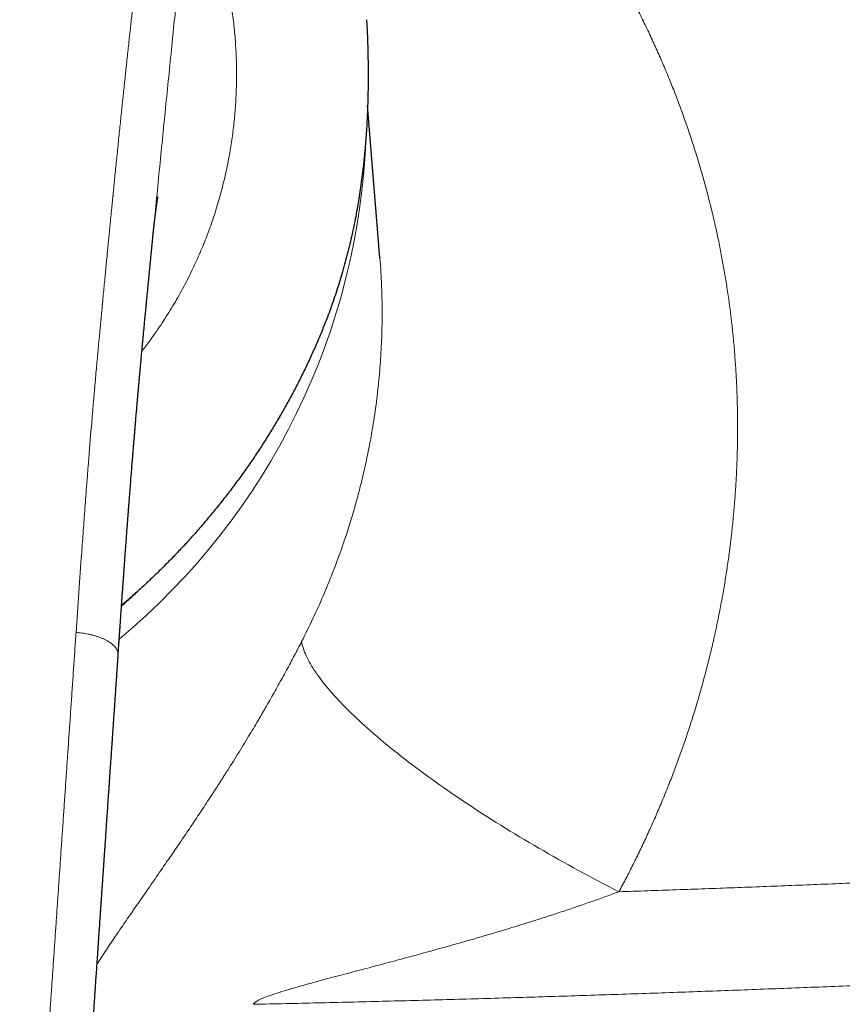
# Model space of a CAD drawing. Header units: millimetres. Extents: x 8 to 755, y 12 to 435.
# Tile 35 of 59: x 405 to 433, y 373 to 406. Entities that reach past the tile are written whole.
import ezdxf

# ---------------------------------------------------------------- set-up
doc = ezdxf.new("R2010")
doc.units = ezdxf.units.MM

msp = doc.modelspace()

# ---------------------------------------------------------------- linework, layer by layer
at = {"color": 7, "linetype": 'Continuous', "lineweight": 30}
for p, q in [((416.859, 404.103), (416.851, 403.598)), ((417.255, 398.276), (416.844, 403.37)), ((409.664, 399.003), (409.667, 399.027)), ((417.253, 398.282), (417.253, 398.276))]:
    msp.add_line(p, q, dxfattribs=at)
at = {"color": 252, "linetype": 'Continuous', "lineweight": 0, "flags": 128}
msp.add_lwpolyline([(414.636, 385.441), (414.647, 385.385), (414.66, 385.328), (414.676, 385.27), (414.694, 385.211), (414.715, 385.151), (414.738, 385.089), (414.764, 385.027), (414.792, 384.963), (414.823, 384.898), (414.856, 384.832), (414.891, 384.765), (414.93, 384.698), (414.97, 384.629), (415.013, 384.559), (415.059, 384.488), (415.107, 384.416), (415.157, 384.343), (415.21, 384.269), (415.265, 384.195), (415.322, 384.119), (415.382, 384.043), (415.445, 383.965), (415.509, 383.887), (415.576, 383.808), (415.645, 383.728), (415.717, 383.648), (415.791, 383.566), (415.867, 383.484), (415.945, 383.401), (416.026, 383.317), (416.109, 383.233), (416.194, 383.148), (416.281, 383.062), (416.371, 382.975), (416.462, 382.888), (416.556, 382.8), (416.652, 382.712), (416.75, 382.623), (416.85, 382.534), (416.952, 382.444), (417.056, 382.353), (417.162, 382.262), (417.27, 382.17), (417.379, 382.078), (417.491, 381.986), (417.605, 381.893), (417.721, 381.8), (417.838, 381.706), (417.958, 381.612), (418.079, 381.518), (418.202, 381.423), (418.326, 381.328), (418.453, 381.233), (418.581, 381.137), (418.71, 381.041), (418.842, 380.945), (418.975, 380.849), (419.109, 380.752), (419.245, 380.656), (419.383, 380.559), (419.522, 380.462), (419.663, 380.365), (419.805, 380.268), (419.948, 380.171), (420.093, 380.074), (420.239, 379.977), (420.386, 379.88), (420.535, 379.783), (420.685, 379.686), (420.836, 379.589), (420.988, 379.492), (421.142, 379.395), (421.297, 379.299), (421.452, 379.202), (421.609, 379.106), (421.767, 379.01), (421.925, 378.914), (422.085, 378.819), (422.245, 378.723), (422.407, 378.628), (422.569, 378.534), (422.732, 378.439), (422.896, 378.345), (423.06, 378.251), (423.225, 378.158), (423.391, 378.065), (423.558, 377.973), (423.725, 377.881), (423.892, 377.789), (424.06, 377.698), (424.229, 377.607), (424.398, 377.517), (424.568, 377.428), (424.737, 377.339), (424.907, 377.25), (425.078, 377.163), (425.248, 377.076)], dxfattribs=at)
at = {"color": 252, "linetype": 'Continuous', "lineweight": 0}
msp.add_arc((393.844, 403.168), 22.962, 309.7799, 357.9555, dxfattribs=at)
for points, knots in [([(419.358, 415.344), (419.491, 415.215), (419.756, 414.958), (420.144, 414.565), (420.525, 414.167), (420.899, 413.765), (421.264, 413.358), (421.615, 412.954), (421.953, 412.553), (422.276, 412.156), (422.593, 411.755), (422.902, 411.349), (423.205, 410.939), (423.501, 410.525), (423.791, 410.107), (424.073, 409.684), (424.349, 409.257), (424.598, 408.856), (424.823, 408.483), (425.025, 408.139), (425.223, 407.792), (425.417, 407.442), (425.629, 407.047), (425.857, 406.607), (426.099, 406.122), (426.331, 405.633), (426.555, 405.141), (426.77, 404.646), (426.972, 404.157), (427.162, 403.675), (427.34, 403.199), (427.511, 402.721), (427.674, 402.239), (427.829, 401.754), (427.976, 401.267), (428.115, 400.778), (428.246, 400.287), (428.369, 399.794), (428.483, 399.303), (428.588, 398.813), (428.684, 398.325), (428.773, 397.835), (428.856, 397.329), (428.933, 396.809), (429.001, 396.275), (429.061, 395.739), (429.111, 395.201), (429.151, 394.663), (429.182, 394.134), (429.203, 393.614), (429.215, 393.103), (429.219, 392.591), (429.215, 392.079), (429.202, 391.567), (429.181, 391.055), (429.152, 390.544), (429.114, 390.034), (429.069, 389.523), (429.015, 389.017), (428.954, 388.513), (428.885, 388.013), (428.808, 387.514), (428.721, 387.001), (428.623, 386.475), (428.513, 385.937), (428.395, 385.402), (428.267, 384.868), (428.131, 384.336), (427.988, 383.817), (427.84, 383.31), (427.687, 382.814), (427.526, 382.321), (427.356, 381.827), (427.178, 381.335), (426.992, 380.845), (426.799, 380.358), (426.597, 379.874), (426.389, 379.394), (426.174, 378.92), (425.953, 378.451), (425.725, 377.989), (425.492, 377.53), (425.33, 377.227), (425.248, 377.076)], [0, 0, 0, 0, 0.01322, 0.0264, 0.039545, 0.052658, 0.065741, 0.078799, 0.091091, 0.103367, 0.115628, 0.127879, 0.140122, 0.15236, 0.164596, 0.176834, 0.189074, 0.201322, 0.210952, 0.220589, 0.230235, 0.239891, 0.249559, 0.262687, 0.275791, 0.288875, 0.301941, 0.314995, 0.328038, 0.340331, 0.35262, 0.364911, 0.377217, 0.389558, 0.401879, 0.414185, 0.426476, 0.438758, 0.451031, 0.463081, 0.475129, 0.487178, 0.499231, 0.512268, 0.525299, 0.538327, 0.551355, 0.564388, 0.577428, 0.589733, 0.60205, 0.614384, 0.626729, 0.639052, 0.651364, 0.66367, 0.675972, 0.688272, 0.700574, 0.71266, 0.724754, 0.736856, 0.748971, 0.762104, 0.77522, 0.788321, 0.801411, 0.814494, 0.827571, 0.8399, 0.852231, 0.864566, 0.876934, 0.889386, 0.901819, 0.914233, 0.926633, 0.939021, 0.9514, 0.963552, 0.975701, 0.987849, 1, 1, 1, 1]), ([(409.487, 411.679), (409.479, 411.595), (409.465, 411.431), (409.444, 411.189), (409.423, 410.955), (409.402, 410.729), (409.382, 410.511), (409.363, 410.301), (409.344, 410.104), (409.327, 409.921), (409.31, 409.749), (409.294, 409.585), (409.278, 409.427), (409.263, 409.276), (409.249, 409.132), (409.235, 408.995), (409.222, 408.865), (409.209, 408.741), (409.197, 408.624), (409.186, 408.514), (409.175, 408.413), (409.166, 408.32), (409.157, 408.235), (409.149, 408.157), (409.141, 408.084), (409.136, 408.035), (409.133, 408.007), (409.132, 407.998), (409.131, 407.99), (409.13, 407.981), (409.129, 407.973), (409.128, 407.965), (409.127, 407.955), (409.123, 407.914), (409.112, 407.811), (409.095, 407.652), (409.075, 407.466), (409.053, 407.268), (409.03, 407.05), (409.004, 406.813), (408.978, 406.575), (408.952, 406.339), (408.927, 406.104), (408.901, 405.862), (408.873, 405.614), (408.846, 405.357), (408.816, 405.088), (408.786, 404.805), (408.754, 404.507), (408.721, 404.202), (408.698, 403.98), (408.684, 403.845), (408.679, 403.8), (408.674, 403.755), (408.67, 403.71), (408.665, 403.665), (408.661, 403.626), (408.652, 403.545), (408.64, 403.428), (408.623, 403.269), (408.604, 403.079), (408.58, 402.851), (408.552, 402.584), (408.524, 402.308), (408.495, 402.026), (408.466, 401.742), (408.437, 401.457), (408.409, 401.173), (408.383, 400.915), (408.36, 400.686), (408.345, 400.537), (408.336, 400.44), (408.331, 400.397), (408.328, 400.36), (408.324, 400.323), (408.32, 400.286), (408.313, 400.208), (408.301, 400.087), (408.284, 399.921), (408.267, 399.746), (408.249, 399.564), (408.231, 399.374), (408.211, 399.176), (408.191, 398.971), (408.171, 398.759), (408.149, 398.54), (408.127, 398.312), (408.104, 398.076), (408.08, 397.833), (408.055, 397.579), (408.03, 397.315), (408.003, 397.04), (407.985, 396.845), (407.974, 396.735), (407.972, 396.715), (407.971, 396.698), (407.969, 396.681), (407.968, 396.664), (407.966, 396.647), (407.962, 396.604), (407.953, 396.509), (407.937, 396.342), (407.917, 396.126), (407.894, 395.885), (407.871, 395.636), (407.847, 395.381), (407.823, 395.117), (407.798, 394.846), (407.772, 394.559), (407.744, 394.254), (407.725, 394.035), (407.714, 393.914), (407.712, 393.895), (407.711, 393.876), (407.709, 393.856), (407.707, 393.837), (407.704, 393.794), (407.696, 393.704), (407.669, 393.402), (407.613, 392.741), (407.561, 392.107), (407.525, 391.662), (407.518, 391.574), (407.511, 391.48), (407.503, 391.382), (407.495, 391.283), (407.478, 391.063), (407.442, 390.6), (407.391, 389.923), (407.334, 389.151), (407.266, 388.214), (407.185, 387.08), (407.123, 386.19), (407.092, 385.746)], [0, 0, 0, 0, 0.009966, 0.019607, 0.028925, 0.037918, 0.046588, 0.054933, 0.062955, 0.070023, 0.07682, 0.083345, 0.089597, 0.095578, 0.101286, 0.106723, 0.111887, 0.11678, 0.121401, 0.12575, 0.129826, 0.133421, 0.136774, 0.139886, 0.142756, 0.145384, 0.145731, 0.146075, 0.146413, 0.146747, 0.147076, 0.1474, 0.14772, 0.148162, 0.152309, 0.159951, 0.167029, 0.174349, 0.183378, 0.192748, 0.202461, 0.211422, 0.220656, 0.230162, 0.239941, 0.249992, 0.260316, 0.271655, 0.283305, 0.295267, 0.307541, 0.309294, 0.311053, 0.312819, 0.31459, 0.316368, 0.318034, 0.319214, 0.325786, 0.331771, 0.337866, 0.347994, 0.358413, 0.369121, 0.38012, 0.391408, 0.402205, 0.413256, 0.424559, 0.432157, 0.439866, 0.441903, 0.443411, 0.444819, 0.446245, 0.447689, 0.449152, 0.455279, 0.461711, 0.468448, 0.475489, 0.482836, 0.490487, 0.498359, 0.506529, 0.514998, 0.523766, 0.532832, 0.542197, 0.551861, 0.562094, 0.572641, 0.583503, 0.584571, 0.585219, 0.585867, 0.586518, 0.58717, 0.587823, 0.588479, 0.592113, 0.598725, 0.60768, 0.616911, 0.626418, 0.636199, 0.646256, 0.656589, 0.667197, 0.679157, 0.691449, 0.692223, 0.692951, 0.69368, 0.694408, 0.695137, 0.695865, 0.699299, 0.70543, 0.730296, 0.774641, 0.777589, 0.780854, 0.784568, 0.788282, 0.791996, 0.79571, 0.813218, 0.844481, 0.872394, 0.900306, 0.950151, 1, 1, 1, 1]), ([(410.817, 411.003), (410.827, 410.987), (410.846, 410.956), (410.873, 410.911), (410.898, 410.869), (410.92, 410.832), (410.938, 410.801), (410.952, 410.777), (410.965, 410.755), (410.979, 410.731), (410.995, 410.703), (411.011, 410.676), (411.032, 410.639), (411.057, 410.592), (411.087, 410.537), (411.117, 410.482), (411.146, 410.426), (411.188, 410.343), (411.243, 410.231), (411.31, 410.086), (411.378, 409.935), (411.453, 409.76), (411.533, 409.561), (411.62, 409.334), (411.703, 409.101), (411.783, 408.863), (411.857, 408.627), (411.925, 408.393), (411.988, 408.16), (412.048, 407.922), (412.105, 407.678), (412.158, 407.428), (412.208, 407.174), (412.255, 406.907), (412.299, 406.628), (412.339, 406.336), (412.374, 406.038), (412.404, 405.736), (412.426, 405.439), (412.443, 405.148), (412.454, 404.864), (412.46, 404.576), (412.461, 404.285), (412.455, 403.989), (412.444, 403.692), (412.428, 403.4), (412.407, 403.116), (412.381, 402.84), (412.35, 402.562), (412.313, 402.282), (412.271, 402.002), (412.222, 401.711), (412.165, 401.41), (412.099, 401.099), (412.027, 400.789), (411.948, 400.479), (411.862, 400.171), (411.769, 399.863), (411.672, 399.565), (411.571, 399.276), (411.467, 398.998), (411.358, 398.72), (411.242, 398.444), (411.12, 398.169), (410.99, 397.888), (410.849, 397.602), (410.697, 397.31), (410.538, 397.02), (410.372, 396.733), (410.199, 396.447), (410.018, 396.164), (409.829, 395.881), (409.63, 395.598), (409.451, 395.354), (409.337, 395.207), (409.294, 395.153)], [0, 0, 0, 0, 0.005231, 0.010048, 0.014449, 0.018435, 0.022006, 0.02412, 0.026055, 0.02892, 0.031808, 0.03464, 0.037416, 0.043179, 0.048688, 0.054006, 0.059441, 0.064968, 0.077639, 0.090777, 0.104387, 0.11747, 0.136047, 0.154532, 0.172938, 0.191273, 0.209548, 0.226133, 0.242777, 0.259487, 0.276273, 0.293141, 0.3101, 0.326904, 0.345312, 0.363733, 0.382176, 0.400649, 0.419162, 0.435849, 0.452574, 0.469344, 0.486166, 0.503046, 0.519992, 0.536851, 0.552256, 0.567655, 0.583054, 0.598456, 0.613868, 0.629294, 0.646305, 0.663252, 0.680141, 0.69698, 0.713774, 0.730531, 0.747256, 0.762566, 0.777859, 0.793142, 0.808418, 0.823693, 0.838971, 0.85546, 0.871977, 0.888528, 0.905121, 0.921761, 0.938454, 0.955206, 0.972472, 0.989813, 1, 1, 1, 1]), ([(409.667, 399.027), (409.668, 399.044), (409.705, 399.414), (409.774, 400.134), (409.877, 401.187), (409.98, 402.234), (410.085, 403.277), (410.19, 404.316), (410.293, 405.323), (410.391, 406.3), (410.484, 407.245), (410.575, 408.189), (410.66, 409.129), (410.742, 410.068), (410.792, 410.691), (410.817, 411.003)], [0, 0, 0, 0, 0.004018, 0.090431, 0.176783, 0.263035, 0.349257, 0.435556, 0.522026, 0.601444, 0.680969, 0.760567, 0.840239, 0.920033, 1, 1, 1, 1]), ([(417.253, 398.276), (417.257, 398.229), (417.279, 397.992), (417.303, 397.56), (417.325, 396.982), (417.331, 396.399), (417.322, 395.737), (417.289, 394.996), (417.224, 394.175), (417.129, 393.349), (417.017, 392.606), (416.897, 391.947), (416.778, 391.373), (416.644, 390.796), (416.494, 390.217), (416.328, 389.637), (416.149, 389.063), (415.933, 388.428), (415.674, 387.731), (415.36, 386.967), (415.016, 386.201), (414.764, 385.695), (414.636, 385.441)], [0, 0, 0, 0, 0.0108474, 0.0547667, 0.0989554, 0.1434146, 0.188145, 0.2500923, 0.312556, 0.375538, 0.4390406, 0.4828914, 0.5270996, 0.5716658, 0.6165906, 0.6618746, 0.7075185, 0.7517477, 0.8124894, 0.8741112, 0.9366143, 1, 1, 1, 1]), ([(392, 337.786), (392.176, 337.787), (392.527, 337.789), (393.053, 337.805), (393.578, 337.83), (394.081, 337.865), (394.562, 337.907), (395.003, 337.953), (395.306, 337.99), (395.471, 338.011), (395.516, 338.017), (395.561, 338.023), (395.606, 338.029), (395.652, 338.036), (395.697, 338.042), (395.84, 338.062), (396.078, 338.097), (396.408, 338.152), (396.729, 338.21), (397.042, 338.272), (397.346, 338.338), (397.641, 338.408), (397.931, 338.482), (398.214, 338.562), (398.491, 338.646), (398.729, 338.724), (398.931, 338.796), (399.092, 338.856), (399.202, 338.899), (399.263, 338.923), (399.282, 338.93), (399.3, 338.938), (399.319, 338.945), (399.337, 338.953), (399.438, 338.995), (399.62, 339.073), (399.877, 339.193), (400.126, 339.319), (400.367, 339.45), (400.601, 339.587), (400.827, 339.73), (401.044, 339.879), (401.254, 340.033), (401.456, 340.193), (401.65, 340.358), (401.836, 340.53), (402.014, 340.707), (402.184, 340.889), (402.335, 341.064), (402.468, 341.231), (402.586, 341.389), (402.699, 341.553), (402.808, 341.724), (402.916, 341.906), (403.024, 342.101), (403.1, 342.252), (403.148, 342.35), (403.168, 342.392), (403.188, 342.434), (403.207, 342.477), (403.227, 342.519), (403.246, 342.563), (403.265, 342.606), (403.31, 342.71), (403.379, 342.878), (403.468, 343.115), (403.554, 343.361), (403.636, 343.618), (403.714, 343.884), (403.773, 344.101), (403.816, 344.265), (403.84, 344.364), (403.862, 344.454), (403.881, 344.536), (403.9, 344.618), (403.919, 344.701), (403.948, 344.836), (403.988, 345.025), (404.036, 345.272), (404.083, 345.529), (404.129, 345.796), (404.173, 346.071), (404.216, 346.356), (404.257, 346.649), (404.296, 346.951), (404.334, 347.261), (404.368, 347.557), (404.393, 347.787), (404.406, 347.915), (404.41, 347.961), (404.411, 347.972), (404.413, 347.983), (404.414, 347.994), (404.418, 348.038), (404.426, 348.116), (404.438, 348.239), (404.451, 348.373), (404.465, 348.521), (404.481, 348.692), (404.499, 348.888), (404.519, 349.112), (404.539, 349.345), (404.56, 349.589), (404.582, 349.842), (404.604, 350.105), (404.627, 350.379), (404.649, 350.65), (404.671, 350.918), (404.686, 351.112), (404.696, 351.241), (404.701, 351.302), (404.706, 351.363), (404.711, 351.425), (404.716, 351.483), (404.72, 351.533), (404.73, 351.662), (404.746, 351.874), (404.77, 352.178), (404.794, 352.49), (404.818, 352.809), (404.843, 353.136), (404.868, 353.464), (404.892, 353.793), (404.917, 354.122), (404.941, 354.458), (404.966, 354.801), (404.992, 355.15), (405.018, 355.506), (405.044, 355.869), (405.07, 356.239), (405.097, 356.615), (405.125, 357.011), (405.154, 357.427), (405.184, 357.846), (405.207, 358.18), (405.222, 358.394), (405.228, 358.48), (405.23, 358.512), (405.231, 358.52), (405.231, 358.529), (405.232, 358.538), (405.232, 358.546), (405.233, 358.555), (405.234, 358.571), (405.236, 358.598), (405.239, 358.637), (405.242, 358.683), (405.246, 358.736), (405.25, 358.798), (405.255, 358.869), (405.26, 358.949), (405.266, 359.037), (405.273, 359.133), (405.28, 359.237), (405.287, 359.349), (405.296, 359.469), (405.305, 359.599), (405.314, 359.74), (405.325, 359.891), (405.336, 360.052), (405.347, 360.221), (405.359, 360.399), (405.372, 360.59), (405.386, 360.796), (405.401, 361.016), (405.417, 361.246), (405.433, 361.486), (405.45, 361.734), (405.468, 361.991), (405.486, 362.256), (405.504, 362.531), (405.524, 362.817), (405.544, 363.115), (405.565, 363.425), (405.587, 363.745), (405.609, 364.075), (405.632, 364.414), (405.656, 364.764), (405.677, 365.085), (405.694, 365.327), (405.702, 365.452), (405.705, 365.495), (405.706, 365.504), (405.706, 365.512), (405.707, 365.52), (405.707, 365.528), (405.712, 365.597), (405.724, 365.78), (405.75, 366.166), (405.797, 366.857), (405.865, 367.853), (405.947, 369.064), (406.03, 370.278), (406.095, 371.235), (406.137, 371.843), (406.154, 372.088), (406.16, 372.179), (406.162, 372.208), (406.164, 372.236), (406.166, 372.264), (406.168, 372.293), (406.181, 372.481), (406.205, 372.833), (406.24, 373.35), (406.277, 373.876), (406.313, 374.411), (406.351, 374.955), (406.389, 375.508), (406.426, 376.053), (406.463, 376.591), (406.5, 377.121), (406.537, 377.658), (406.574, 378.203), (406.612, 378.754), (406.651, 379.313), (406.69, 379.879), (406.729, 380.453), (406.769, 381.033), (406.809, 381.621), (406.85, 382.215), (406.891, 382.806), (406.931, 383.391), (406.971, 383.971), (407.011, 384.557), (407.051, 385.15), (407.078, 385.546), (407.092, 385.746)], [0, 0, 0, 0, 0.008809, 0.017606, 0.026394, 0.035177, 0.042905, 0.050636, 0.057443, 0.058207, 0.058971, 0.059736, 0.060501, 0.061265, 0.06203, 0.062795, 0.06852, 0.074115, 0.079583, 0.084924, 0.09014, 0.095234, 0.100207, 0.105189, 0.110048, 0.114788, 0.117852, 0.120866, 0.123477, 0.123816, 0.124155, 0.124493, 0.12483, 0.125167, 0.125503, 0.130366, 0.135152, 0.139865, 0.144509, 0.149088, 0.15361, 0.158077, 0.162497, 0.166873, 0.171213, 0.175522, 0.179806, 0.184072, 0.188324, 0.191657, 0.195031, 0.198452, 0.201923, 0.205448, 0.209392, 0.21341, 0.214208, 0.21501, 0.215814, 0.216622, 0.217432, 0.218246, 0.219063, 0.219883, 0.224105, 0.228468, 0.232977, 0.237633, 0.242439, 0.247399, 0.249309, 0.251241, 0.252696, 0.254135, 0.255592, 0.257067, 0.258561, 0.262767, 0.267114, 0.271671, 0.276375, 0.281227, 0.286228, 0.291378, 0.296677, 0.302126, 0.307726, 0.312237, 0.314252, 0.314464, 0.31465, 0.314836, 0.315023, 0.315211, 0.317154, 0.319167, 0.321653, 0.324238, 0.326922, 0.33067, 0.334594, 0.338696, 0.342974, 0.347429, 0.35206, 0.356869, 0.361854, 0.366387, 0.371058, 0.372125, 0.373199, 0.37428, 0.375368, 0.376463, 0.377356, 0.378028, 0.383257, 0.388626, 0.394135, 0.399783, 0.40557, 0.411496, 0.417212, 0.423051, 0.429015, 0.435102, 0.441313, 0.447648, 0.454107, 0.46069, 0.467396, 0.474226, 0.481882, 0.489688, 0.496681, 0.499794, 0.501172, 0.501326, 0.501481, 0.501636, 0.501791, 0.501946, 0.502101, 0.502257, 0.502822, 0.503519, 0.504347, 0.505305, 0.506395, 0.50768, 0.50911, 0.510684, 0.512402, 0.514265, 0.516272, 0.518424, 0.52072, 0.52328, 0.525999, 0.528876, 0.531912, 0.535106, 0.538458, 0.542231, 0.546186, 0.550323, 0.554643, 0.559144, 0.563743, 0.568517, 0.573467, 0.578592, 0.584002, 0.589596, 0.595371, 0.60133, 0.607471, 0.613794, 0.620299, 0.624883, 0.626927, 0.627102, 0.627246, 0.62739, 0.627534, 0.627678, 0.627822, 0.631329, 0.637598, 0.648815, 0.668914, 0.691858, 0.714914, 0.735297, 0.744294, 0.748257, 0.748777, 0.749296, 0.749815, 0.750335, 0.750854, 0.751374, 0.760682, 0.770161, 0.779812, 0.789635, 0.79963, 0.809796, 0.820134, 0.829762, 0.839534, 0.84945, 0.85951, 0.869715, 0.880063, 0.890557, 0.901194, 0.911975, 0.922901, 0.933971, 0.945186, 0.955892, 0.966726, 0.977689, 0.98878, 1, 1, 1, 1]), ([(407.092, 385.746), (407.125, 385.743), (407.19, 385.737), (407.29, 385.726), (407.393, 385.711), (407.498, 385.692), (407.604, 385.669), (407.711, 385.64), (407.816, 385.607), (407.918, 385.569), (408.015, 385.528), (408.105, 385.484), (408.186, 385.437), (408.259, 385.388), (408.322, 385.337), (408.376, 385.284), (408.421, 385.23), (408.456, 385.176), (408.481, 385.122), (408.496, 385.068), (408.502, 385.026), (408.5, 385.001), (408.499, 384.994)], [0, 0, 0, 0, 0.043024, 0.087012, 0.132659, 0.180364, 0.230242, 0.282131, 0.335648, 0.390255, 0.445367, 0.50045, 0.555137, 0.609324, 0.663214, 0.71703, 0.770743, 0.824133, 0.87688, 0.928668, 0.979266, 1, 1, 1, 1]), ([(407.795, 374.661), (407.839, 374.728), (407.928, 374.866), (408.069, 375.08), (408.216, 375.3), (408.366, 375.524), (408.522, 375.752), (408.682, 375.986), (408.847, 376.227), (409.017, 376.472), (409.189, 376.721), (409.365, 376.975), (409.548, 377.238), (409.738, 377.512), (409.934, 377.795), (410.131, 378.081), (410.315, 378.349), (410.486, 378.599), (410.643, 378.83), (410.803, 379.065), (410.965, 379.305), (411.128, 379.549), (411.291, 379.794), (411.453, 380.04), (411.585, 380.242), (411.687, 380.399), (411.76, 380.51), (411.832, 380.621), (411.903, 380.733), (411.975, 380.845), (412.047, 380.957), (412.158, 381.132), (412.308, 381.37), (412.496, 381.671), (412.681, 381.972), (412.857, 382.261), (413.023, 382.537), (413.141, 382.737), (413.22, 382.871), (413.261, 382.94), (413.301, 383.009), (413.341, 383.078), (413.381, 383.147), (413.457, 383.278), (413.568, 383.471), (413.713, 383.725), (413.854, 383.978), (413.993, 384.229), (414.128, 384.477), (414.26, 384.722), (414.388, 384.963), (414.514, 385.203), (414.595, 385.362), (414.636, 385.441)], [0, 0, 0, 0, 0.0240954, 0.0493037, 0.07465, 0.1001454, 0.125094, 0.1511445, 0.177233, 0.2033705, 0.229568, 0.2558364, 0.2821867, 0.3104824, 0.3386411, 0.3666762, 0.3946013, 0.4164745, 0.4382951, 0.4600698, 0.482602, 0.5050024, 0.527256, 0.5493713, 0.5713564, 0.5811874, 0.5909947, 0.600779, 0.6105412, 0.6202821, 0.6300024, 0.6397031, 0.6656406, 0.6912997, 0.7166976, 0.7418522, 0.7638018, 0.7855902, 0.7912718, 0.7969435, 0.8026055, 0.8082581, 0.8139015, 0.8195359, 0.8404525, 0.8611587, 0.8816681, 0.9019946, 0.9221527, 0.9418011, 0.9613153, 0.98071, 1, 1, 1, 1]), ([(425.248, 377.076), (425.89, 377.097), (427.174, 377.141), (429.103, 377.211), (431.036, 377.285), (432.975, 377.363), (434.919, 377.444), (436.867, 377.529), (438.838, 377.619), (440.832, 377.714), (442.848, 377.813), (444.639, 377.904), (446.205, 377.987), (447.49, 378.056), (448.381, 378.105), (448.878, 378.132), (449.032, 378.141), (449.187, 378.149), (449.342, 378.158), (449.497, 378.167), (450.231, 378.208), (451.547, 378.283), (453.447, 378.395), (455.353, 378.51), (457.266, 378.629), (459.186, 378.751), (461.112, 378.876), (462.992, 379.002), (464.823, 379.127), (466.607, 379.251), (468.396, 379.379), (470.191, 379.509), (471.991, 379.642), (473.192, 379.733), (473.794, 379.778)], [0, 0, 0, 0, 0.039269, 0.078661, 0.118177, 0.157818, 0.197585, 0.23748, 0.277504, 0.318731, 0.360097, 0.401603, 0.429074, 0.456608, 0.48089, 0.484073, 0.487257, 0.490442, 0.493628, 0.496815, 0.500002, 0.53898, 0.578131, 0.617456, 0.656957, 0.696635, 0.736492, 0.776528, 0.813387, 0.850399, 0.887565, 0.924887, 0.962365, 1, 1, 1, 1]), ([(425.248, 377.076), (424.95, 376.967), (424.342, 376.745), (423.399, 376.425), (422.42, 376.107), (421.411, 375.796), (420.38, 375.492), (419.338, 375.197), (418.389, 374.937), (417.543, 374.71), (416.803, 374.514), (416.083, 374.324), (415.473, 374.162), (414.974, 374.026), (414.585, 373.918), (414.224, 373.814), (413.898, 373.714), (413.616, 373.621), (413.383, 373.535), (413.203, 373.456), (413.093, 373.392), (413.037, 373.345), (413.024, 373.323), (413.018, 373.312)], [0, 0, 0, 0, 0.073439, 0.15008, 0.229125, 0.309909, 0.392386, 0.475531, 0.558148, 0.617956, 0.676689, 0.73408, 0.789486, 0.822641, 0.854139, 0.883715, 0.91092, 0.93534, 0.955603, 0.972935, 0.987474, 0.993913, 1, 1, 1, 1]), ([(413.018, 373.312), (413.737, 373.328), (415.174, 373.359), (417.329, 373.412), (419.482, 373.469), (421.632, 373.531), (423.769, 373.597), (425.89, 373.667), (427.997, 373.741), (430.103, 373.819), (432.22, 373.901), (434.351, 373.989), (436.493, 374.081), (438.634, 374.177), (440.773, 374.278), (442.91, 374.382), (445.046, 374.491), (447.179, 374.603), (449.311, 374.72), (451.441, 374.84), (453.568, 374.965), (455.694, 375.093), (457.819, 375.224), (459.941, 375.36), (462.132, 375.504), (464.392, 375.656), (466.72, 375.817), (469.046, 375.983), (471.37, 376.153), (472.917, 376.269), (473.69, 376.327)], [0, 0, 0, 0, 0.03521, 0.070403, 0.10558, 0.140743, 0.175893, 0.210403, 0.244903, 0.279394, 0.313877, 0.349056, 0.384229, 0.419397, 0.454562, 0.489724, 0.524885, 0.560045, 0.595206, 0.63037, 0.665537, 0.700708, 0.735885, 0.771068, 0.80626, 0.84498, 0.883713, 0.92246, 0.961222, 1, 1, 1, 1])]:
    msp.add_open_spline(points, degree=3, knots=knots, dxfattribs=at)
at = {"color": 7, "linetype": 'Continuous', "lineweight": 30}
for points, knots in [([(416.806, 406.234), (416.81, 406.181), (416.819, 406.026), (416.832, 405.761), (416.844, 405.438), (416.853, 405.106), (416.859, 404.773), (416.861, 404.438), (416.86, 404.215), (416.859, 404.103)], [0, 0, 0, 0, 0.074265, 0.217935, 0.372653, 0.528201, 0.684597, 0.841857, 1, 1, 1, 1]), ([(416.851, 403.598), (416.848, 403.495), (416.842, 403.29), (416.829, 402.982), (416.813, 402.678), (416.794, 402.375), (416.771, 402.076), (416.744, 401.776), (416.713, 401.464), (416.676, 401.14), (416.633, 400.808), (416.586, 400.478), (416.534, 400.151), (416.477, 399.82), (416.413, 399.485), (416.343, 399.145), (416.267, 398.807), (416.186, 398.472), (416.099, 398.138), (416.008, 397.814), (415.914, 397.498), (415.817, 397.191), (415.716, 396.887), (415.609, 396.585), (415.534, 396.386), (415.497, 396.286)], [0, 0, 0, 0, 0.041078, 0.081796, 0.122158, 0.16217, 0.201838, 0.241166, 0.281448, 0.325979, 0.370272, 0.414336, 0.458181, 0.501815, 0.548127, 0.594445, 0.640778, 0.687138, 0.733538, 0.779988, 0.823841, 0.86776, 0.911752, 0.955829, 1, 1, 1, 1]), ([(409.665, 399.003), (409.665, 399.006), (409.666, 399.02), (409.669, 399.043), (409.672, 399.073), (409.674, 399.1), (409.677, 399.125), (409.679, 399.149), (409.682, 399.172), (409.684, 399.192), (409.686, 399.212), (409.688, 399.234), (409.691, 399.26), (409.694, 399.29), (409.698, 399.321), (409.701, 399.349), (409.704, 399.376), (409.706, 399.4), (409.709, 399.423), (409.711, 399.445), (409.714, 399.47), (409.717, 399.498), (409.722, 399.533), (409.726, 399.571), (409.73, 399.608), (409.735, 399.643), (409.738, 399.672), (409.741, 399.698), (409.744, 399.722), (409.747, 399.745), (409.75, 399.768), (409.754, 399.793), (409.757, 399.817), (409.76, 399.839), (409.762, 399.854), (409.763, 399.865), (409.764, 399.875), (409.766, 399.885), (409.767, 399.893), (409.768, 399.901), (409.769, 399.911), (409.771, 399.923), (409.773, 399.934), (409.774, 399.944), (409.775, 399.952), (409.776, 399.961), (409.778, 399.97), (409.779, 399.981), (409.781, 399.993), (409.782, 400.002), (409.783, 400.01), (409.784, 400.017), (409.785, 400.023), (409.786, 400.028), (409.787, 400.034), (409.788, 400.041), (409.789, 400.05), (409.791, 400.06), (409.792, 400.068), (409.793, 400.075), (409.794, 400.081), (409.795, 400.087), (409.796, 400.095), (409.798, 400.104), (409.799, 400.113), (409.8, 400.121), (409.801, 400.126), (409.802, 400.131), (409.803, 400.137), (409.804, 400.145), (409.806, 400.155), (409.807, 400.164), (409.808, 400.172), (409.809, 400.178), (409.81, 400.185), (409.812, 400.193), (409.813, 400.202), (409.815, 400.21), (409.816, 400.216), (409.817, 400.221), (409.817, 400.226), (409.818, 400.231), (409.82, 400.238), (409.821, 400.246), (409.822, 400.254), (409.824, 400.261), (409.825, 400.267), (409.826, 400.272), (409.827, 400.277), (409.828, 400.284), (409.829, 400.29), (409.83, 400.295), (409.831, 400.299), (409.831, 400.303), (409.832, 400.306), (409.833, 400.309), (409.833, 400.311), (409.833, 400.313), (409.834, 400.313), (409.833, 400.313), (409.833, 400.313)], [0, 0, 0, 0, 0.004486, 0.019113, 0.033032, 0.045674, 0.057243, 0.06876, 0.080079, 0.090095, 0.098801, 0.109299, 0.122521, 0.138278, 0.153714, 0.168264, 0.182067, 0.194296, 0.206268, 0.218114, 0.229261, 0.245085, 0.264252, 0.286665, 0.307974, 0.326726, 0.346672, 0.359431, 0.37263, 0.388932, 0.401718, 0.416603, 0.435702, 0.448956, 0.459369, 0.465168, 0.47247, 0.479334, 0.484793, 0.489122, 0.49632, 0.505745, 0.514471, 0.520782, 0.526721, 0.53268, 0.539732, 0.548494, 0.557887, 0.565082, 0.571209, 0.576447, 0.58123, 0.585577, 0.589824, 0.595565, 0.60384, 0.612187, 0.618931, 0.624535, 0.629771, 0.63496, 0.642051, 0.651352, 0.660112, 0.666564, 0.671612, 0.676586, 0.681786, 0.688789, 0.70057, 0.710709, 0.718251, 0.725191, 0.732529, 0.742088, 0.752644, 0.761675, 0.769675, 0.776439, 0.782892, 0.789588, 0.797546, 0.811302, 0.823785, 0.834123, 0.842988, 0.851714, 0.861845, 0.874887, 0.889922, 0.903456, 0.914898, 0.925423, 0.935697, 0.94914, 0.964413, 0.981537, 0.998426, 1, 1, 1, 1]), ([(408.5, 384.994), (408.502, 385.013), (408.505, 385.065), (408.511, 385.147), (408.517, 385.237), (408.523, 385.321), (408.528, 385.396), (408.532, 385.462), (408.536, 385.519), (408.54, 385.568), (408.543, 385.61), (408.545, 385.65), (408.548, 385.685), (408.55, 385.715), (408.551, 385.736), (408.552, 385.751), (408.553, 385.762), (408.554, 385.777), (408.556, 385.8), (408.558, 385.831), (408.561, 385.877), (408.565, 385.938), (408.571, 386.016), (408.577, 386.098), (408.583, 386.184), (408.589, 386.273), (408.595, 386.366), (408.602, 386.46), (408.608, 386.552), (408.616, 386.658), (408.624, 386.777), (408.633, 386.909), (408.642, 387.036), (408.651, 387.16), (408.66, 387.279), (408.668, 387.396), (408.676, 387.515), (408.685, 387.64), (408.695, 387.774), (408.705, 387.917), (408.716, 388.069), (408.728, 388.23), (408.74, 388.4), (408.751, 388.547), (408.76, 388.671), (408.767, 388.766), (408.774, 388.86), (408.781, 388.948), (408.787, 389.031), (408.793, 389.113), (408.799, 389.192), (408.805, 389.269), (408.81, 389.338), (408.814, 389.392), (408.817, 389.433), (408.819, 389.463), (408.821, 389.489), (408.823, 389.511), (408.824, 389.53), (408.826, 389.55), (408.828, 389.577), (408.83, 389.611), (408.833, 389.652), (408.837, 389.7), (408.841, 389.757), (408.846, 389.819), (408.851, 389.886), (408.856, 389.953), (408.861, 390.02), (408.867, 390.087), (408.877, 390.222), (408.893, 390.424), (408.914, 390.693), (408.934, 390.947), (408.953, 391.19), (408.967, 391.363), (408.977, 391.482), (408.981, 391.541), (408.986, 391.597), (408.99, 391.646), (408.993, 391.688), (408.996, 391.722), (408.998, 391.747), (409, 391.766), (409.001, 391.781), (409.002, 391.798), (409.004, 391.82), (409.006, 391.849), (409.01, 391.891), (409.014, 391.943), (409.019, 392.002), (409.024, 392.062), (409.03, 392.14), (409.038, 392.235), (409.048, 392.348), (409.058, 392.466), (409.068, 392.59), (409.079, 392.722), (409.089, 392.839), (409.097, 392.938), (409.104, 393.016), (409.111, 393.092), (409.117, 393.163), (409.122, 393.226), (409.127, 393.28), (409.131, 393.326), (409.134, 393.366), (409.137, 393.4), (409.14, 393.431), (409.143, 393.462), (409.146, 393.498), (409.15, 393.541), (409.154, 393.591), (409.159, 393.646), (409.164, 393.706), (409.169, 393.767), (409.175, 393.828), (409.18, 393.889), (409.186, 393.953), (409.192, 394.021), (409.198, 394.093), (409.204, 394.163), (409.21, 394.231), (409.216, 394.295), (409.222, 394.355), (409.226, 394.409), (409.231, 394.456), (409.234, 394.496), (409.238, 394.532), (409.241, 394.567), (409.244, 394.609), (409.249, 394.66), (409.255, 394.723), (409.261, 394.792), (409.268, 394.865), (409.275, 394.942), (409.282, 395.022), (409.29, 395.106), (409.298, 395.192), (409.305, 395.265), (409.31, 395.324), (409.314, 395.366), (409.318, 395.406), (409.321, 395.44), (409.324, 395.469), (409.326, 395.492), (409.328, 395.516), (409.331, 395.543), (409.334, 395.578), (409.338, 395.621), (409.347, 395.714), (409.36, 395.853), (409.378, 396.036), (409.39, 396.168), (409.398, 396.252), (409.401, 396.284), (409.404, 396.313), (409.406, 396.336), (409.408, 396.352), (409.409, 396.363), (409.41, 396.373), (409.411, 396.384), (409.412, 396.397), (409.414, 396.412), (409.416, 396.435), (409.419, 396.468), (409.423, 396.513), (409.428, 396.564), (409.434, 396.623), (409.44, 396.688), (409.447, 396.756), (409.457, 396.86), (409.47, 397.001), (409.488, 397.182), (409.502, 397.327), (409.512, 397.433), (409.518, 397.496), (409.524, 397.556), (409.529, 397.605), (409.533, 397.643), (409.535, 397.671), (409.537, 397.693), (409.539, 397.71), (409.541, 397.725), (409.542, 397.743), (409.544, 397.766), (409.547, 397.795), (409.55, 397.828), (409.554, 397.863), (409.562, 397.951), (409.572, 398.055), (409.584, 398.177), (409.593, 398.266), (409.602, 398.361), (409.61, 398.44), (409.616, 398.501), (409.619, 398.54), (409.623, 398.573), (409.625, 398.599), (409.627, 398.619), (409.628, 398.634), (409.63, 398.648), (409.632, 398.666), (409.634, 398.689), (409.637, 398.721), (409.641, 398.762), (409.646, 398.811), (409.65, 398.86), (409.655, 398.907), (409.659, 398.952), (409.663, 398.994), (409.666, 399.02), (409.667, 399.033)], [0, 0, 0, 0, 0.004019, 0.010854, 0.017178, 0.022992, 0.028295, 0.033088, 0.036863, 0.040246, 0.04324, 0.045842, 0.048554, 0.050651, 0.052134, 0.053003, 0.053615, 0.054451, 0.056219, 0.058489, 0.060976, 0.065855, 0.071294, 0.077294, 0.083124, 0.089402, 0.096054, 0.102657, 0.109139, 0.115502, 0.125009, 0.134235, 0.143181, 0.151846, 0.160231, 0.168336, 0.176513, 0.185315, 0.194747, 0.20481, 0.215503, 0.226825, 0.238778, 0.25136, 0.258063, 0.26492, 0.271561, 0.27781, 0.283667, 0.289133, 0.295072, 0.300467, 0.305319, 0.309627, 0.311968, 0.314087, 0.315921, 0.317466, 0.318722, 0.319949, 0.321855, 0.324264, 0.327174, 0.330587, 0.334586, 0.339108, 0.343898, 0.348664, 0.353408, 0.358127, 0.362824, 0.382142, 0.401056, 0.419983, 0.436176, 0.452637, 0.456993, 0.461355, 0.465365, 0.46886, 0.471839, 0.474303, 0.476005, 0.477327, 0.478271, 0.479276, 0.48082, 0.482902, 0.485524, 0.489731, 0.493991, 0.498271, 0.502569, 0.510509, 0.518513, 0.526775, 0.53561, 0.545024, 0.555016, 0.560525, 0.566196, 0.571801, 0.57685, 0.581327, 0.585166, 0.588452, 0.591195, 0.59368, 0.595692, 0.597808, 0.600397, 0.603469, 0.607022, 0.611057, 0.615303, 0.619766, 0.624148, 0.628448, 0.632665, 0.637924, 0.643049, 0.648039, 0.652895, 0.657603, 0.66192, 0.665755, 0.669102, 0.671969, 0.674406, 0.676863, 0.679456, 0.683321, 0.687828, 0.692976, 0.698115, 0.703661, 0.709419, 0.715386, 0.721562, 0.727945, 0.731084, 0.734224, 0.737048, 0.739492, 0.741557, 0.743243, 0.744568, 0.746585, 0.749133, 0.752211, 0.755804, 0.769069, 0.782106, 0.795091, 0.797609, 0.800073, 0.802146, 0.803756, 0.804924, 0.805616, 0.806229, 0.807006, 0.807946, 0.809049, 0.810315, 0.812983, 0.816171, 0.81988, 0.824109, 0.828853, 0.833848, 0.838957, 0.851324, 0.864313, 0.877924, 0.882553, 0.887249, 0.89165, 0.895367, 0.897808, 0.899826, 0.901422, 0.902596, 0.903489, 0.904756, 0.906437, 0.908531, 0.911026, 0.913631, 0.916216, 0.9301, 0.93627, 0.942788, 0.949661, 0.956888, 0.960123, 0.962941, 0.965315, 0.967245, 0.968731, 0.969587, 0.9705, 0.971801, 0.973492, 0.975571, 0.978787, 0.982518, 0.986212, 0.989802, 0.993293, 0.996691, 1, 1, 1, 1]), ([(415.497, 396.286), (415.442, 396.145), (415.332, 395.862), (415.155, 395.442), (414.97, 395.024), (414.776, 394.608), (414.574, 394.198), (414.365, 393.792), (414.148, 393.392), (413.923, 392.996), (413.689, 392.602), (413.447, 392.211), (413.196, 391.822), (412.937, 391.437), (412.67, 391.057), (412.395, 390.682), (412.113, 390.311), (411.824, 389.945), (411.528, 389.585), (411.226, 389.232), (410.917, 388.884), (410.602, 388.542), (410.282, 388.207), (409.957, 387.88), (409.628, 387.561), (409.293, 387.247), (408.956, 386.942), (408.727, 386.745), (408.615, 386.648)], [0, 0, 0, 0, 0.038464, 0.076982, 0.115568, 0.154237, 0.193004, 0.231188, 0.269495, 0.307938, 0.346019, 0.384842, 0.423655, 0.462472, 0.501306, 0.540171, 0.579082, 0.618051, 0.65679, 0.69548, 0.734135, 0.772769, 0.811394, 0.849334, 0.887292, 0.92528, 0.963258, 1, 1, 1, 1]), ([(408.614, 386.628), (408.652, 386.662), (408.75, 386.749), (408.905, 386.89), (409.058, 387.031), (409.151, 387.119), (409.186, 387.153)], [0, 0, 0, 0, 0.197431, 0.504002, 0.810633, 1, 1, 1, 1]), ([(392, 335.986), (392.003, 335.986), (392.067, 335.986), (392.189, 335.987), (392.362, 335.988), (392.528, 335.991), (392.684, 335.994), (392.832, 335.998), (392.972, 336.002), (393.106, 336.007), (393.232, 336.012), (393.351, 336.018), (393.462, 336.023), (393.566, 336.028), (393.661, 336.034), (393.747, 336.039), (393.826, 336.044), (393.897, 336.048), (393.96, 336.053), (394.017, 336.056), (394.065, 336.06), (394.106, 336.063), (394.139, 336.065), (394.164, 336.067), (394.181, 336.068), (394.193, 336.069), (394.205, 336.07), (394.222, 336.072), (394.248, 336.074), (394.281, 336.076), (394.318, 336.079), (394.356, 336.082), (394.396, 336.086), (394.459, 336.091), (394.546, 336.098), (394.655, 336.108), (394.768, 336.119), (394.884, 336.13), (395.006, 336.143), (395.134, 336.156), (395.267, 336.171), (395.407, 336.187), (395.553, 336.205), (395.703, 336.223), (395.854, 336.243), (396.003, 336.263), (396.121, 336.28), (396.209, 336.292), (396.267, 336.301), (396.322, 336.309), (396.369, 336.316), (396.407, 336.322), (396.436, 336.326), (396.459, 336.33), (396.482, 336.333), (396.507, 336.337), (396.543, 336.343), (396.593, 336.351), (396.659, 336.361), (396.732, 336.373), (396.81, 336.387), (396.904, 336.403), (397.013, 336.422), (397.137, 336.444), (397.264, 336.468), (397.392, 336.493), (397.521, 336.519), (397.649, 336.546), (397.772, 336.573), (397.891, 336.599), (398.002, 336.625), (398.088, 336.645), (398.152, 336.661), (398.197, 336.672), (398.243, 336.683), (398.289, 336.694), (398.334, 336.706), (398.376, 336.717), (398.413, 336.726), (398.443, 336.734), (398.47, 336.741), (398.497, 336.748), (398.527, 336.756), (398.561, 336.765), (398.599, 336.776), (398.647, 336.789), (398.707, 336.805), (398.778, 336.826), (398.857, 336.849), (398.927, 336.869), (398.986, 336.887), (399.032, 336.901), (399.079, 336.915), (399.128, 336.93), (399.176, 336.946), (399.22, 336.96), (399.257, 336.971), (399.284, 336.98), (399.306, 336.987), (399.328, 336.995), (399.353, 337.003), (399.384, 337.013), (399.421, 337.026), (399.464, 337.04), (399.51, 337.056), (399.572, 337.078), (399.647, 337.104), (399.74, 337.139), (399.836, 337.174), (399.931, 337.211), (400.017, 337.245), (400.093, 337.275), (400.163, 337.304), (400.226, 337.33), (400.284, 337.355), (400.337, 337.378), (400.385, 337.399), (400.431, 337.419), (400.474, 337.439), (400.519, 337.459), (400.568, 337.482), (400.624, 337.508), (400.687, 337.538), (400.758, 337.572), (400.836, 337.61), (400.92, 337.653), (401.013, 337.7), (401.096, 337.744), (401.169, 337.784), (401.23, 337.817), (401.291, 337.852), (401.35, 337.885), (401.403, 337.916), (401.444, 337.94), (401.476, 337.959), (401.5, 337.973), (401.52, 337.985), (401.535, 337.994), (401.546, 338.001), (401.553, 338.005), (401.564, 338.011), (401.582, 338.023), (401.61, 338.04), (401.646, 338.062), (401.69, 338.089), (401.739, 338.12), (401.794, 338.156), (401.853, 338.194), (401.916, 338.237), (401.984, 338.282), (402.053, 338.33), (402.125, 338.381), (402.21, 338.442), (402.306, 338.514), (402.416, 338.598), (402.529, 338.688), (402.623, 338.766), (402.696, 338.828), (402.746, 338.87), (402.79, 338.909), (402.829, 338.944), (402.859, 338.971), (402.882, 338.992), (402.898, 339.007), (402.911, 339.018), (402.92, 339.027), (402.926, 339.032), (402.932, 339.038), (402.943, 339.048), (402.959, 339.064), (402.981, 339.084), (403.009, 339.11), (403.042, 339.142), (403.081, 339.181), (403.126, 339.225), (403.176, 339.275), (403.231, 339.332), (403.291, 339.395), (403.374, 339.484), (403.476, 339.599), (403.594, 339.739), (403.721, 339.899), (403.855, 340.078), (403.994, 340.279), (404.123, 340.483), (404.245, 340.689), (404.358, 340.896), (404.463, 341.102), (404.559, 341.305), (404.649, 341.507), (404.74, 341.727), (404.833, 341.967), (404.925, 342.225), (405.003, 342.461), (405.07, 342.676), (405.126, 342.87), (405.179, 343.062), (405.229, 343.253), (405.276, 343.443), (405.322, 343.635), (405.367, 343.838), (405.414, 344.056), (405.46, 344.288), (405.506, 344.529), (405.549, 344.777), (405.591, 345.027), (405.63, 345.278), (405.667, 345.53), (405.697, 345.741), (405.718, 345.907), (405.733, 346.022), (405.747, 346.13), (405.759, 346.232), (405.771, 346.334), (405.783, 346.436), (405.795, 346.535), (405.805, 346.625), (405.813, 346.7), (405.819, 346.761), (405.825, 346.81), (405.829, 346.853), (405.833, 346.886), (405.835, 346.911), (405.837, 346.931), (405.839, 346.952), (405.842, 346.978), (405.846, 347.014), (405.85, 347.059), (405.856, 347.116), (405.862, 347.179), (405.869, 347.246), (405.876, 347.317), (405.883, 347.391), (405.89, 347.466), (405.897, 347.541), (405.91, 347.683), (405.929, 347.892), (405.953, 348.17), (405.978, 348.459), (406.003, 348.761), (406.03, 349.075), (406.056, 349.395), (406.082, 349.724), (406.108, 350.05), (406.134, 350.375), (406.158, 350.697), (406.183, 351.027), (406.209, 351.364), (406.234, 351.709), (406.26, 352.061), (406.282, 352.36), (406.3, 352.606), (406.314, 352.795), (406.327, 352.986), (406.341, 353.179), (406.355, 353.371), (406.369, 353.569), (406.384, 353.769), (406.398, 353.97), (406.412, 354.161), (406.424, 354.333), (406.435, 354.487), (406.445, 354.624), (406.454, 354.754), (406.462, 354.877), (406.471, 354.992), (406.478, 355.098), (406.485, 355.195), (406.491, 355.283), (406.497, 355.364), (406.502, 355.439), (406.506, 355.498), (406.509, 355.541), (406.511, 355.57), (406.513, 355.595), (406.514, 355.617), (406.516, 355.639), (406.518, 355.664), (406.52, 355.695), (406.522, 355.732), (406.526, 355.781), (406.53, 355.841), (406.535, 355.916), (406.541, 355.998), (406.547, 356.089), (406.554, 356.189), (406.562, 356.3), (406.57, 356.421), (406.579, 356.551), (406.589, 356.69), (406.599, 356.835), (406.609, 356.982), (406.622, 357.17), (406.637, 357.394), (406.655, 357.655), (406.674, 357.939), (406.694, 358.245), (406.716, 358.572), (406.738, 358.89), (406.756, 359.157), (406.77, 359.373), (406.781, 359.54), (406.792, 359.701), (406.802, 359.854), (406.812, 359.999), (406.821, 360.137), (406.83, 360.268), (406.838, 360.392), (406.846, 360.51), (406.852, 360.599), (406.856, 360.66), (406.858, 360.694), (406.86, 360.723), (406.862, 360.747), (406.863, 360.767), (406.865, 360.79), (406.867, 360.821), (406.87, 360.863), (406.873, 360.912), (406.876, 360.965), (406.881, 361.03), (406.886, 361.107), (406.892, 361.198), (406.899, 361.3), (406.906, 361.412), (406.914, 361.535), (406.923, 361.667), (406.932, 361.809), (406.942, 361.959), (406.953, 362.118), (406.964, 362.286), (406.976, 362.461), (406.988, 362.644), (407, 362.832), (407.013, 363.025), (407.026, 363.222), (407.04, 363.426), (407.055, 363.657), (407.072, 363.917), (407.091, 364.208), (407.111, 364.508), (407.132, 364.819), (407.149, 365.076), (407.162, 365.274), (407.171, 365.409), (407.18, 365.537), (407.188, 365.659), (407.195, 365.759), (407.2, 365.839), (407.204, 365.899), (407.207, 365.954), (407.211, 366.004), (407.214, 366.046), (407.216, 366.082), (407.218, 366.115), (407.22, 366.147), (407.223, 366.182), (407.225, 366.221), (407.228, 366.265), (407.231, 366.314), (407.235, 366.372), (407.24, 366.439), (407.245, 366.517), (407.251, 366.603), (407.257, 366.692), (407.263, 366.784), (407.269, 366.878), (407.276, 366.979), (407.283, 367.083), (407.29, 367.187), (407.297, 367.29), (407.303, 367.391), (407.312, 367.522), (407.323, 367.681), (407.335, 367.867), (407.347, 368.044), (407.358, 368.212), (407.368, 368.361), (407.377, 368.492), (407.385, 368.61), (407.393, 368.729), (407.401, 368.853), (407.411, 368.995), (407.422, 369.155), (407.434, 369.335), (407.447, 369.524), (407.458, 369.695), (407.468, 369.848), (407.477, 369.981), (407.487, 370.117), (407.496, 370.256), (407.505, 370.392), (407.514, 370.52), (407.522, 370.637), (407.529, 370.746), (407.536, 370.845), (407.542, 370.935), (407.547, 371.017), (407.552, 371.09), (407.557, 371.155), (407.561, 371.211), (407.563, 371.253), (407.565, 371.283), (407.567, 371.3), (407.568, 371.314), (407.569, 371.329), (407.57, 371.351), (407.572, 371.381), (407.575, 371.42), (407.578, 371.467), (407.582, 371.523), (407.586, 371.587), (407.591, 371.657), (407.596, 371.733), (407.601, 371.811), (407.607, 371.891), (407.612, 371.972), (407.617, 372.052), (407.629, 372.223), (407.647, 372.482), (407.67, 372.826), (407.69, 373.116), (407.706, 373.355), (407.719, 373.546), (407.732, 373.741), (407.747, 373.959), (407.764, 374.203), (407.782, 374.473), (407.801, 374.752), (407.817, 374.984), (407.829, 375.168), (407.839, 375.301), (407.848, 375.436), (407.857, 375.571), (407.866, 375.701), (407.874, 375.825), (407.882, 375.939), (407.889, 376.045), (407.896, 376.141), (407.902, 376.229), (407.907, 376.309), (407.912, 376.379), (407.916, 376.441), (407.92, 376.489), (407.922, 376.524), (407.924, 376.548), (407.925, 376.568), (407.926, 376.587), (407.928, 376.608), (407.93, 376.634), (407.932, 376.667), (407.934, 376.704), (407.937, 376.749), (407.941, 376.8), (407.945, 376.859), (407.949, 376.923), (407.954, 376.993), (407.964, 377.136), (407.984, 377.424), (408.007, 377.761), (408.028, 378.076), (408.043, 378.297), (408.058, 378.517), (408.075, 378.753), (408.092, 379.009), (408.111, 379.286), (408.131, 379.57), (408.15, 379.861), (408.171, 380.159), (408.188, 380.405), (408.201, 380.594), (408.21, 380.722), (408.218, 380.846), (408.226, 380.963), (408.234, 381.075), (408.241, 381.181), (408.248, 381.282), (408.254, 381.373), (408.26, 381.456), (408.265, 381.531), (408.27, 381.601), (408.274, 381.667), (408.278, 381.718), (408.28, 381.756), (408.282, 381.781), (408.283, 381.8), (408.284, 381.814), (408.285, 381.825), (408.286, 381.835), (408.287, 381.849), (408.288, 381.868), (408.29, 381.893), (408.292, 381.923), (408.295, 381.962), (408.298, 382.008), (408.302, 382.063), (408.306, 382.125), (408.311, 382.194), (408.316, 382.271), (408.321, 382.353), (408.327, 382.44), (408.334, 382.532), (408.341, 382.631), (408.348, 382.736), (408.356, 382.856), (408.365, 382.991), (408.376, 383.144), (408.387, 383.307), (408.399, 383.478), (408.411, 383.659), (408.424, 383.85), (408.438, 384.043), (408.451, 384.24), (408.465, 384.439), (408.479, 384.646), (408.492, 384.832), (408.5, 384.949), (408.503, 384.994)], [0, 0, 0, 0, 0.000153, 0.003095, 0.005909, 0.008596, 0.011112, 0.013504, 0.015774, 0.01792, 0.019979, 0.02191, 0.023714, 0.025389, 0.026937, 0.028333, 0.029606, 0.030756, 0.031782, 0.032701, 0.033492, 0.034155, 0.034691, 0.035099, 0.035375, 0.035529, 0.035674, 0.035944, 0.036379, 0.03694, 0.03754, 0.038165, 0.038817, 0.039496, 0.0412, 0.043053, 0.044831, 0.046724, 0.048706, 0.050771, 0.052964, 0.055244, 0.057611, 0.060067, 0.062583, 0.06502, 0.067357, 0.068352, 0.069328, 0.070235, 0.071016, 0.071671, 0.072096, 0.072446, 0.072805, 0.073211, 0.073664, 0.074589, 0.075665, 0.076892, 0.078196, 0.079517, 0.081517, 0.083558, 0.085642, 0.087768, 0.08993, 0.092013, 0.094114, 0.096082, 0.097916, 0.099621, 0.100373, 0.101129, 0.10189, 0.102654, 0.103422, 0.10416, 0.104778, 0.105271, 0.105667, 0.106111, 0.10662, 0.107194, 0.107834, 0.108539, 0.109618, 0.110823, 0.112157, 0.113622, 0.114363, 0.115134, 0.115935, 0.116765, 0.117625, 0.118409, 0.11901, 0.119475, 0.119806, 0.120144, 0.12058, 0.121112, 0.121743, 0.12247, 0.123291, 0.124119, 0.125675, 0.127138, 0.128969, 0.130628, 0.132114, 0.133429, 0.13464, 0.135771, 0.136773, 0.137704, 0.138562, 0.139362, 0.140117, 0.140886, 0.141762, 0.142747, 0.143896, 0.145167, 0.146569, 0.148112, 0.149796, 0.151622, 0.152707, 0.153838, 0.155014, 0.156136, 0.157128, 0.15799, 0.158496, 0.158944, 0.15933, 0.159628, 0.159825, 0.159933, 0.160047, 0.160436, 0.160973, 0.16166, 0.162496, 0.163483, 0.16451, 0.165662, 0.166928, 0.168255, 0.169638, 0.171077, 0.172573, 0.174721, 0.176977, 0.17934, 0.181811, 0.182953, 0.184034, 0.184998, 0.185846, 0.186576, 0.18699, 0.187354, 0.187648, 0.187852, 0.187965, 0.188032, 0.18829, 0.188666, 0.18916, 0.189771, 0.190541, 0.191442, 0.192474, 0.193638, 0.194934, 0.196364, 0.197928, 0.200945, 0.203964, 0.206986, 0.211029, 0.215057, 0.219055, 0.222993, 0.226915, 0.230739, 0.234474, 0.238128, 0.241723, 0.246356, 0.250913, 0.255401, 0.258796, 0.262157, 0.265483, 0.268777, 0.272039, 0.275312, 0.27869, 0.282531, 0.286502, 0.290602, 0.294831, 0.299188, 0.30337, 0.307661, 0.31206, 0.314125, 0.316078, 0.317918, 0.319646, 0.321262, 0.323125, 0.324816, 0.326335, 0.327684, 0.328624, 0.32946, 0.330191, 0.3308, 0.331153, 0.331449, 0.331807, 0.33225, 0.332778, 0.333598, 0.334563, 0.335674, 0.336788, 0.338014, 0.33928, 0.340552, 0.341831, 0.343116, 0.347756, 0.352479, 0.357284, 0.362526, 0.367867, 0.373315, 0.378911, 0.384663, 0.39003, 0.395531, 0.401164, 0.40693, 0.412828, 0.418859, 0.425021, 0.428236, 0.431485, 0.434768, 0.438086, 0.441419, 0.444645, 0.448283, 0.451743, 0.455025, 0.45813, 0.460625, 0.462992, 0.465231, 0.467343, 0.469326, 0.471183, 0.472816, 0.474336, 0.475742, 0.477035, 0.478206, 0.478779, 0.479282, 0.479717, 0.480083, 0.480411, 0.480836, 0.481379, 0.482028, 0.482747, 0.483892, 0.485178, 0.486603, 0.488168, 0.489873, 0.491812, 0.493906, 0.496154, 0.498555, 0.501103, 0.503672, 0.506217, 0.510818, 0.515338, 0.519777, 0.525592, 0.531261, 0.536783, 0.542157, 0.545162, 0.548084, 0.550874, 0.553533, 0.55606, 0.558456, 0.56072, 0.562908, 0.564957, 0.566868, 0.567555, 0.568153, 0.568661, 0.569078, 0.569406, 0.569671, 0.57028, 0.571032, 0.571886, 0.572819, 0.573832, 0.57528, 0.576864, 0.578584, 0.580579, 0.582731, 0.585039, 0.587505, 0.590127, 0.592905, 0.595841, 0.598922, 0.602117, 0.60542, 0.608772, 0.612229, 0.615793, 0.619461, 0.624373, 0.629463, 0.634729, 0.640174, 0.645796, 0.648267, 0.650631, 0.652885, 0.65503, 0.657066, 0.658161, 0.659222, 0.660215, 0.661086, 0.661836, 0.662464, 0.662969, 0.663545, 0.664156, 0.664838, 0.665604, 0.666464, 0.667416, 0.668659, 0.67003, 0.671531, 0.673162, 0.674727, 0.676395, 0.678167, 0.680028, 0.681875, 0.683686, 0.685459, 0.687196, 0.690619, 0.69389, 0.697009, 0.699975, 0.702789, 0.704893, 0.706917, 0.709008, 0.711201, 0.713496, 0.71651, 0.719684, 0.723018, 0.726513, 0.728792, 0.731134, 0.733539, 0.736007, 0.738518, 0.740746, 0.742818, 0.744733, 0.746492, 0.748094, 0.74954, 0.750829, 0.751989, 0.752984, 0.753815, 0.754221, 0.754537, 0.754758, 0.754957, 0.755346, 0.755884, 0.756572, 0.75741, 0.758396, 0.759533, 0.760819, 0.762129, 0.76355, 0.764984, 0.766409, 0.767825, 0.769232, 0.775521, 0.78163, 0.78756, 0.79097, 0.794344, 0.797799, 0.801348, 0.806002, 0.81081, 0.815772, 0.820887, 0.823233, 0.825611, 0.828019, 0.830457, 0.832812, 0.835011, 0.837053, 0.838939, 0.840668, 0.842241, 0.843657, 0.844917, 0.84602, 0.846967, 0.847471, 0.8479, 0.848249, 0.848541, 0.848917, 0.84939, 0.849965, 0.850643, 0.851424, 0.852354, 0.853398, 0.854554, 0.855823, 0.85713, 0.86224, 0.871256, 0.875235, 0.879187, 0.883112, 0.887077, 0.891919, 0.896891, 0.901993, 0.907226, 0.912589, 0.918083, 0.920463, 0.922795, 0.925021, 0.927142, 0.929159, 0.93107, 0.932877, 0.934578, 0.936014, 0.937365, 0.938632, 0.939815, 0.940909, 0.941433, 0.941869, 0.942217, 0.942477, 0.94265, 0.942792, 0.943034, 0.94338, 0.943829, 0.944383, 0.945041, 0.945902, 0.946893, 0.948015, 0.949267, 0.950651, 0.952164, 0.953711, 0.955375, 0.957154, 0.95905, 0.961061, 0.963655, 0.96642, 0.969356, 0.972462, 0.975739, 0.979186, 0.982804, 0.986271, 0.989881, 0.993635, 0.997532, 1, 1, 1, 1])]:
    msp.add_open_spline(points, degree=3, knots=knots, dxfattribs=at)

doc.saveas('drawing.dxf')
